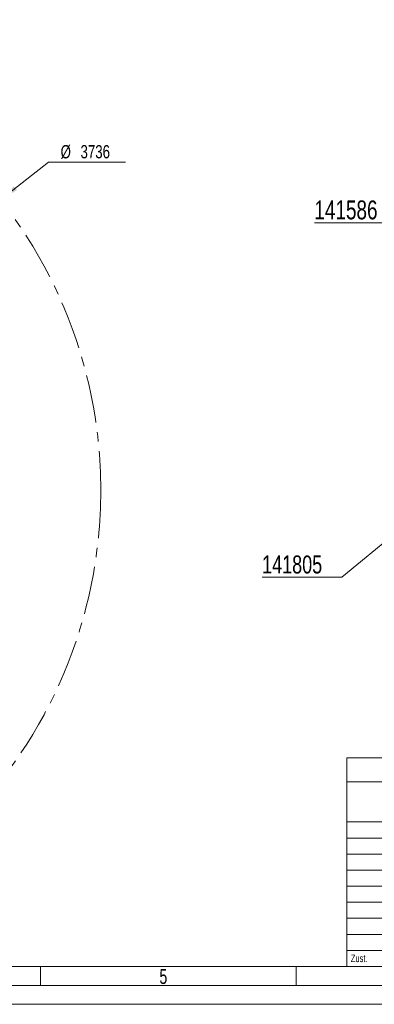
# Model space of a CAD drawing. Header units: millimetres. Extents: x 36 to 589, y 6 to 414.
# Tile 16 of 58: x 307 to 401, y 6 to 266. Entities that reach past the tile are written whole.
import ezdxf

# ---------------------------------------------------------------- set-up
doc = ezdxf.new("R2010")
doc.units = ezdxf.units.MM
doc.linetypes.add('CENTERX2', pattern=[20.32, 12.7, -2.54, 2.54, -2.54])
doc.styles.add('SLDTEXTSTYLE0', font='TXT', dxfattribs={"width": 0.7})
doc.styles.add('SLDTEXTSTYLE1', font='TXT', dxfattribs={"width": 0.75})
doc.dimstyles.new('SLDDIMSTYLE5', dxfattribs={"dimtxt": 3.5, "dimasz": 5, "dimexe": 0, "dimexo": 0.0625, "dimgap": 0.875, "dimtad": 0, "dimtih": 1, "dimtoh": 1, "dimdec": 0, "dimlfac": 15, "dimrnd": 1e-09, "dimzin": 12, "dimdsep": 46, "dimtxsty": 'SLDTEXTSTYLE1', "dimsah": 1, "dimcen": 0.09, "dimadec": 0, "dimazin": 0, "dimtfac": 1, "dimtdec": 0, "dimtofl": 0, "dimtmove": 0, "dimatfit": 3, "dimfxl": 0, "dimtolj": 1, "dimtzin": 12, "dimarcsym": 0})

# ---------------------------------------------------------------- blocks, each defined once
blk = doc.blocks.new('*D15')
at = {"color": 7, "linetype": 'Continuous', "lineweight": 0}
for p, q in [((301.93, 218.34), (314.66, 228.32)), ((314.66, 228.32), (335.04, 228.32))]:
    blk.add_line(p, q, dxfattribs=at)
blk.add_solid([(301.93, 218.34), (306.27, 220.91), (305.47, 221.93)], dxfattribs=at)
at = {"color": 7, "linetype": 'Continuous', "lineweight": 0, "char_height": 3.5, "attachment_point": 1, "style": 'SLDTEXTSTYLE1'}
for s, insert in [('%%c', (317.83, 232.83)), ('3736', (323.11, 232.83))]:
    blk.add_mtext(s, dxfattribs=dict(at, insert=insert))
blk = doc.blocks.new('SW_NOTE_2')
at = {"color": 0, "linetype": 'Continuous', "lineweight": 0}
for p, q in [((0, 0.44), (21.11, 0.44)), ((21.11, 0.44), (0, 0.44)), ((0, 0.44), (21.11, 0.44)), ((21.11, 0.44), (0, 0.44)), ((0, 0.44), (21.11, 0.44)), ((21.11, 0.44), (0, 0.44))]:
    blk.add_line(p, q, dxfattribs=at)
at = {"color": 0, "linetype": 'Continuous', "lineweight": 0, "insert": (0, 6.14), "char_height": 4.762, "attachment_point": 1, "style": 'SLDTEXTSTYLE1'}
blk.add_mtext('141805', dxfattribs=at)
blk = doc.blocks.new('SW_NOTE_3')
at = {"color": 0, "linetype": 'Continuous', "lineweight": 0}
for p, q in [((-22.16, 0.54), (0, 0.54)), ((0, 0.54), (-22.16, 0.54)), ((-22.16, 0.54), (0, 0.54)), ((0, 0.54), (-22.16, 0.54)), ((-22.16, 0.54), (0, 0.54)), ((0, 0.54), (-22.16, 0.54))]:
    blk.add_line(p, q, dxfattribs=at)
at = {"color": 0, "linetype": 'Continuous', "lineweight": 0, "insert": (-22.16, 6.45), "char_height": 5, "attachment_point": 1, "style": 'SLDTEXTSTYLE1'}
blk.add_mtext('141586', dxfattribs=at)

msp = doc.modelspace()

# ---------------------------------------------------------------- linework, layer by layer
at = {"color": 7, "linetype": 'Continuous', "lineweight": 0}
msp.add_line((420.4060746, 141.6234415), (392.334527, 118.5535584), dxfattribs=at)
at = {"color": 1, "linetype": 'Continuous', "lineweight": 0}
for p, q in [((393.7247305, 70.7491264), (393.7247305, 15.4991316)), ((393.7247305, 70.7491264), (578.5, 70.7491264)), ((448.3247305, 64.3741264), (393.7247305, 64.3741264)), ((578.5, 53.7491316), (393.7247305, 53.7491316)), ((492.5247305, 49.4991264), (393.7247305, 49.4991264)), ((492.5247305, 45.2491264), (393.7247305, 45.2491264)), ((492.5247305, 40.9991264), (393.7247305, 40.9991264)), ((492.5247305, 36.7491264), (393.7247305, 36.7491264)), ((448.3247305, 32.4991316), (393.7247305, 32.4991316)), ((448.3247305, 28.2491264), (393.7247305, 28.2491264)), ((448.3247305, 23.9991264), (393.7247305, 23.9991264)), ((393.7247305, 19.7491316), (578.5, 19.7491316)), ((393.7247305, 15.4991316), (46.5, 15.5)), ((312.5, 15.5), (312.5, 10.5)), ((380.25, 15.5), (380.25, 10.5)), ((393.7247305, 15.4991316), (578.5, 15.4991316)), ((583.5, 10.5), (41.5, 10.5)), ((395.62, 10.5), (578.5, 10.5))]:
    msp.add_line(p, q, dxfattribs=at)
at = {"color": 7, "linetype": 'Continuous', "lineweight": 15}
msp.add_line((588.5, 5.5), (36.5, 5.5), dxfattribs=at)
at = {"color": 7, "linetype": 'CENTERX2', "lineweight": 0}
msp.add_circle((203.9480472, 141.4839004), 124.5288743, dxfattribs=at)

# ---------------------------------------------------------------- block references
at = {"color": 7, "linetype": 'Continuous', "lineweight": 0}
for name, p in [('SW_NOTE_3', (407.2504119, 211.7349789)), ('SW_NOTE_2', (371.2240449, 118.1092433))]:
    msp.add_blockref(name, p, dxfattribs=at)

# ---------------------------------------------------------------- texts
at = {"color": 7, "linetype": 'Continuous', "lineweight": 0, "insert": (394.7414033, 18.6653374), "char_height": 2, "attachment_point": 1, "style": 'SLDTEXTSTYLE1'}
msp.add_mtext('Zust.', dxfattribs=at)
at = {"color": 1, "linetype": 'Continuous', "lineweight": 0, "insert": (344.0234894, 14.8792312), "char_height": 4, "attachment_point": 1, "style": 'SLDTEXTSTYLE0'}
msp.add_mtext('5', dxfattribs=at)

# ---------------------------------------------------------------- dimensions: what is measured, and where the dimension line sits
at = {"color": 7, "linetype": 'Continuous', "lineweight": 0}
dim = msp.add_diameter_dim_2p(p1=(105.9627255, 64.6313322), p2=(301.933369, 218.3364686), dimstyle='SLDDIMSTYLE5', dxfattribs=at)
dim.commit()
dim.dimension.update_dxf_attribs({"geometry": '*D15', "text_midpoint": (325.6416753, 231.0933284), "dimtype": 163})

doc.saveas('drawing.dxf')
